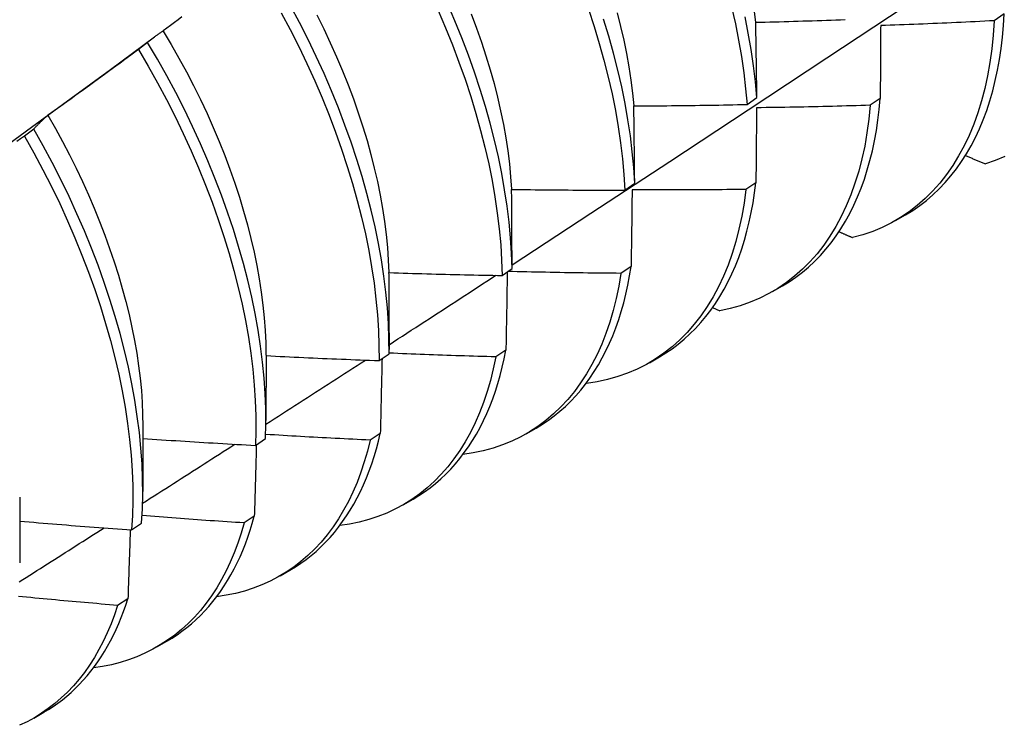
# Model space of a CAD drawing. Header units: inches. Extents: x 118.7 to 140.2, y 35 to 76.3.
# Tile 7 of 16: x 126.728 to 127.007, y 47.344 to 47.543. Entities that reach past the tile are written whole.
import ezdxf

# ---------------------------------------------------------------- set-up
doc = ezdxf.new("R2010")
doc.units = ezdxf.units.IN
doc.header["$MEASUREMENT"] = 0
doc.layers.add('Visible Edges(ANSI)', color=7, linetype='Continuous', lineweight=25)

msp = doc.modelspace()

# ---------------------------------------------------------------- linework, layer by layer
at = {"layer": 'Visible Edges(ANSI)'}
for p, q in [((127.00675, 47.54494), (127.00392, 47.54301)), ((126.75419, 47.52925), (126.76663, 47.53845)), ((126.76464, 47.53687), (126.76204, 47.53489)), ((126.93407, 47.51935), (126.93685, 47.52131)), ((126.97171, 47.52104), (126.96888, 47.51912)), ((126.73244, 47.51238), (126.72983, 47.5104)), ((126.89952, 47.49514), (126.90231, 47.4971)), ((126.93656, 47.49723), (126.93372, 47.49531)), ((126.97607, 47.48652), (126.97888, 47.48815)), ((126.86485, 47.47101), (126.86765, 47.47296)), ((126.9013, 47.47351), (126.89844, 47.4716)), ((126.94127, 47.46643), (126.94408, 47.46805)), ((126.92433, 47.46191), (126.92634, 47.461)), ((126.83289, 47.45481), (126.83288, 47.45007)), ((126.86591, 47.44989), (126.86305, 47.44798)), ((126.79811, 47.44847), (126.79808, 47.42998)), ((126.83006, 47.44695), (126.83287, 47.44889)), ((126.90647, 47.44634), (126.90928, 47.44796)), ((126.88859, 47.44052), (126.8887, 47.44047)), ((126.76331, 47.42838), (126.76328, 47.40989)), ((126.87167, 47.42625), (126.87448, 47.42787)), ((126.79515, 47.42296), (126.79798, 47.4249)), ((126.83041, 47.42636), (126.82754, 47.42446)), ((126.72851, 47.40829), (126.72849, 47.3898)), ((126.83687, 47.40616), (126.83968, 47.40778)), ((126.7948, 47.40293), (126.79191, 47.40104)), ((126.76013, 47.39906), (126.76296, 47.40099)), ((126.80207, 47.38607), (126.80488, 47.38769)), ((126.75907, 47.37961), (126.75617, 47.37773)), ((126.76727, 47.36598), (126.77009, 47.3676)), ((126.73248, 47.34589), (126.73529, 47.34751))]:
    msp.add_line(p, q, dxfattribs=at)
at = {"layer": 'Visible Edges(ANSI)', "flags": 128}
for points in [[(126.86765, 47.47402), (126.88995, 47.48859), (126.9122, 47.50319), (126.93442, 47.51782), (126.9566, 47.53248), (126.97874, 47.54717), (127.00083, 47.56189), (127.02289, 47.57664), (127.0449, 47.59142), (127.06688, 47.60622), (127.08882, 47.62105), (127.11071, 47.6359), (127.13257, 47.65077), (127.15438, 47.66567), (127.17616, 47.68059), (127.19789, 47.69553)], [(126.83287, 47.44889), (126.83285, 47.45312), (126.83269, 47.45743), (126.8324, 47.46182), (126.83197, 47.46628), (126.83141, 47.4708), (126.83071, 47.47539), (126.82988, 47.48002), (126.82892, 47.48471), (126.82782, 47.48944), (126.8266, 47.4942), (126.82525, 47.49899), (126.82376, 47.50381), (126.82216, 47.50865), (126.82043, 47.5135), (126.81857, 47.51835), (126.8166, 47.52321), (126.81451, 47.52806), (126.8123, 47.5329), (126.80998, 47.53771), (126.80754, 47.54251), (126.805, 47.54727)], [(126.86765, 47.47296), (126.8675, 47.47726), (126.86722, 47.48165), (126.8668, 47.4861), (126.86624, 47.49062), (126.86555, 47.4952), (126.86473, 47.49984), (126.86378, 47.50452), (126.86269, 47.50925), (126.86147, 47.51401), (126.86013, 47.5188), (126.85865, 47.52362), (126.85706, 47.52845), (126.85533, 47.5333), (126.85348, 47.53816), (126.85152, 47.54301), (126.84943, 47.54786)], [(126.80239, 47.54529), (126.80492, 47.54052), (126.80734, 47.53573), (126.80966, 47.5309), (126.81186, 47.52607), (126.81394, 47.52122), (126.81591, 47.51636), (126.81775, 47.51151), (126.81947, 47.50666), (126.82107, 47.50182), (126.82254, 47.49701), (126.82388, 47.49221), (126.8251, 47.48745), (126.82618, 47.48273), (126.82713, 47.47805), (126.82795, 47.47341), (126.82864, 47.46883), (126.82919, 47.46431), (126.82961, 47.45986), (126.8299, 47.45548), (126.83004, 47.45117), (126.83006, 47.44695)], [(126.81246, 47.54465), (126.81441, 47.54072), (126.81627, 47.53677), (126.81804, 47.53282), (126.81972, 47.52886), (126.8213, 47.5249), (126.82279, 47.52094), (126.82418, 47.51699), (126.82546, 47.51306), (126.82665, 47.50914), (126.82773, 47.50524), (126.82871, 47.50137), (126.82958, 47.49753), (126.83035, 47.49372), (126.83102, 47.48995), (126.83159, 47.48622), (126.83205, 47.48254), (126.8324, 47.47892), (126.83266, 47.47534), (126.83281, 47.47183)], [(126.84678, 47.54587), (126.84886, 47.54102), (126.85082, 47.53616), (126.85265, 47.53131), (126.85437, 47.52646), (126.85596, 47.52163), (126.85742, 47.51681), (126.85876, 47.51202), (126.85997, 47.50726), (126.86104, 47.50254), (126.86199, 47.49786), (126.8628, 47.49323), (126.86348, 47.48865), (126.86402, 47.48414), (126.86443, 47.47969), (126.86471, 47.47531), (126.86485, 47.47101)], [(126.8561, 47.54492), (126.85758, 47.54096), (126.85897, 47.537), (126.86026, 47.53306), (126.86146, 47.52914), (126.86255, 47.52524), (126.86354, 47.52137), (126.86442, 47.51752), (126.8652, 47.51372), (126.86587, 47.50995), (126.86643, 47.50623), (126.86689, 47.50255), (126.86724, 47.49893), (126.86748, 47.49537)], [(126.88927, 47.54627), (126.89085, 47.54143), (126.8923, 47.53662), (126.89363, 47.53183), (126.89483, 47.52707), (126.8959, 47.52235), (126.89684, 47.51767), (126.89764, 47.51305), (126.89831, 47.50847), (126.89885, 47.50396), (126.89925, 47.49952), (126.89952, 47.49514)], [(126.89733, 47.54527), (126.89832, 47.54139), (126.8992, 47.53755), (126.89998, 47.53374), (126.90066, 47.52996), (126.90123, 47.52624), (126.9017, 47.52256), (126.90206, 47.51893)], [(126.9297, 47.54688), (126.93076, 47.54216), (126.93169, 47.53749), (126.93248, 47.53287), (126.93314, 47.5283), (126.93367, 47.52379), (126.93407, 47.51935)], [(126.93685, 47.52131), (126.93645, 47.52575), (126.93591, 47.53026), (126.93524, 47.53484), (126.93443, 47.53947), (126.93349, 47.54414)], [(126.93601, 47.54628), (126.93647, 47.5426)], [(126.97888, 47.48815), (126.98091, 47.48939), (126.98288, 47.49075), (126.98478, 47.49222), (126.98661, 47.49379), (126.98838, 47.49546), (126.99007, 47.49725), (126.99168, 47.49913), (126.99323, 47.50111), (126.99469, 47.5032), (126.99608, 47.50538), (126.99739, 47.50765), (126.99861, 47.51002), (126.99976, 47.51248), (127.00082, 47.51503), (127.00181, 47.51767), (127.0027, 47.52039), (127.00351, 47.5232), (127.00424, 47.52608), (127.00488, 47.52905), (127.00543, 47.53209), (127.00589, 47.5352), (127.00626, 47.53838), (127.00655, 47.54163), (127.00675, 47.54494)], [(126.7743, 47.54408), (126.77325, 47.54329), (126.7722, 47.54249), (126.77114, 47.5417), (126.77009, 47.54091), (126.76903, 47.54012)], [(126.90231, 47.4971), (126.90204, 47.50148), (126.90162, 47.50593), (126.90108, 47.51044), (126.9004, 47.51502), (126.89958, 47.51965), (126.89863, 47.52433), (126.89756, 47.52905), (126.89635, 47.53381), (126.89501, 47.53861), (126.89354, 47.54342)], [(126.93652, 47.54258), (126.93786, 47.54261), (126.93919, 47.54264), (126.94052, 47.54267), (126.94185, 47.54271), (126.94319, 47.54275), (126.94452, 47.54278), (126.94585, 47.54282), (126.94718, 47.54286), (126.94852, 47.5429), (126.94985, 47.54294), (126.95118, 47.54298), (126.95251, 47.54302), (126.95385, 47.54307), (126.95518, 47.54311), (126.95651, 47.54316), (126.95784, 47.5432), (126.95918, 47.54325), (126.96051, 47.5433), (126.96184, 47.54335)], [(126.93685, 47.52131), (126.93684, 47.5222), (126.93683, 47.5231), (126.93682, 47.52399), (126.93681, 47.52489), (126.93679, 47.52578), (126.93678, 47.52667), (126.93677, 47.52756), (126.93676, 47.52845), (126.93674, 47.52934), (126.93673, 47.53023), (126.93672, 47.53112), (126.9367, 47.53201), (126.93669, 47.53289), (126.93667, 47.53378), (126.93666, 47.53466), (126.93665, 47.53554), (126.93663, 47.53643), (126.93662, 47.53731), (126.9366, 47.53819), (126.93659, 47.53907), (126.93657, 47.53995), (126.93656, 47.54082), (126.93654, 47.5417), (126.93652, 47.54258)], [(127.00392, 47.54301), (127.00366, 47.53897), (127.00326, 47.53503), (127.00273, 47.5312), (127.00207, 47.52747), (127.00128, 47.52385), (127.00036, 47.52036), (126.99931, 47.51698), (126.99814, 47.51373), (126.99684, 47.51061), (126.99541, 47.50762), (126.99387, 47.50478), (126.99221, 47.50207), (126.99043, 47.49951), (126.98853, 47.49709), (126.98652, 47.49483), (126.98441, 47.49272), (126.98219, 47.49077), (126.97986, 47.48898), (126.97744, 47.48735), (126.97491, 47.48588), (126.9723, 47.48458), (126.96959, 47.48344), (126.9668, 47.48248), (126.96392, 47.48169)], [(126.97184, 47.54165), (126.97183, 47.5408), (126.97183, 47.53995), (126.97182, 47.5391), (126.97182, 47.53825), (126.97182, 47.5374), (126.97181, 47.53655), (126.97181, 47.53569), (126.9718, 47.53484), (126.9718, 47.53398), (126.97179, 47.53313), (126.97179, 47.53227), (126.97178, 47.53141), (126.97178, 47.53055), (126.97177, 47.52969), (126.97177, 47.52883), (126.97176, 47.52797), (126.97175, 47.52711), (126.97175, 47.52624), (126.97174, 47.52538), (126.97174, 47.52451), (126.97173, 47.52365), (126.97173, 47.52278), (126.97172, 47.52191), (126.97171, 47.52104)], [(127.00392, 47.54301), (127.00258, 47.54294), (127.00125, 47.54287), (126.99991, 47.5428), (126.99858, 47.54274), (126.99724, 47.54267), (126.9959, 47.54261), (126.99457, 47.54255), (126.99323, 47.54249), (126.99189, 47.54243), (126.99056, 47.54237), (126.98922, 47.54231), (126.98788, 47.54225), (126.98655, 47.5422), (126.98521, 47.54214), (126.98387, 47.54209), (126.98254, 47.54203), (126.9812, 47.54198), (126.97986, 47.54193), (126.97852, 47.54188), (126.97719, 47.54183), (126.97585, 47.54179), (126.97451, 47.54174), (126.97318, 47.54169), (126.97184, 47.54165)], [(126.76903, 47.54012), (126.76884, 47.54), (126.76865, 47.53987), (126.76846, 47.53975), (126.76828, 47.53962), (126.76809, 47.53949), (126.7679, 47.53937), (126.76772, 47.53924), (126.76753, 47.5391), (126.76734, 47.53897), (126.76716, 47.53884), (126.76698, 47.53871), (126.76679, 47.53857), (126.76661, 47.53844), (126.76643, 47.5383), (126.76625, 47.53816), (126.76607, 47.53802), (126.76589, 47.53788), (126.76571, 47.53774), (126.76553, 47.5376), (126.76535, 47.53746), (126.76517, 47.53731), (126.765, 47.53717), (126.76482, 47.53702), (126.76464, 47.53687)], [(126.769, 47.5401), (126.77129, 47.53628), (126.77349, 47.53244), (126.77561, 47.52856), (126.77764, 47.52466), (126.77959, 47.52074), (126.78144, 47.51681), (126.7832, 47.51287), (126.78487, 47.50891), (126.78644, 47.50496), (126.78792, 47.50101), (126.7893, 47.49707), (126.79058, 47.49313), (126.79177, 47.48922), (126.79285, 47.48532), (126.79384, 47.48145), (126.79472, 47.47761), (126.79551, 47.4738), (126.79619, 47.47003), (126.79677, 47.4663), (126.79724, 47.46263), (126.79761, 47.459), (126.79788, 47.45543), (126.79804, 47.45192), (126.79809, 47.44847)], [(126.79798, 47.4249), (126.79808, 47.42905), (126.79805, 47.43328), (126.79788, 47.4376), (126.79758, 47.44199), (126.79714, 47.44645), (126.79657, 47.45098), (126.79586, 47.45557), (126.79503, 47.46021), (126.79406, 47.4649), (126.79296, 47.46963), (126.79172, 47.47439), (126.79036, 47.47919), (126.78887, 47.48401), (126.78726, 47.48885), (126.78552, 47.4937), (126.78366, 47.49855), (126.78168, 47.50341), (126.77958, 47.50825), (126.77736, 47.51309), (126.77504, 47.51791), (126.7726, 47.5227), (126.77005, 47.52746), (126.7674, 47.53219), (126.76464, 47.53687)], [(126.76204, 47.53489), (126.76099, 47.53411), (126.75993, 47.53332), (126.75887, 47.53254), (126.75781, 47.53175), (126.75675, 47.53097), (126.75569, 47.53019), (126.75463, 47.52941), (126.75356, 47.52863), (126.7525, 47.52785), (126.75144, 47.52707), (126.75037, 47.52629), (126.74931, 47.52552), (126.74824, 47.52474), (126.74717, 47.52397), (126.74611, 47.52319), (126.74504, 47.52242), (126.74397, 47.52165), (126.7429, 47.52088), (126.74183, 47.52011), (126.74076, 47.51934), (126.73969, 47.51858), (126.73862, 47.51781), (126.73755, 47.51704), (126.73647, 47.51628)], [(126.76204, 47.53489), (126.76479, 47.53021), (126.76744, 47.52548), (126.76997, 47.52071), (126.77241, 47.51592), (126.77473, 47.5111), (126.77693, 47.50626), (126.77902, 47.50141), (126.78099, 47.49656), (126.78285, 47.4917), (126.78458, 47.48685), (126.78618, 47.48202), (126.78766, 47.4772), (126.78901, 47.47241), (126.79023, 47.46764), (126.79132, 47.46292), (126.79228, 47.45823), (126.79311, 47.45359), (126.79381, 47.44901), (126.79437, 47.44449), (126.79479, 47.44003), (126.79508, 47.43564), (126.79524, 47.43133), (126.79526, 47.42711), (126.79515, 47.42296)], [(126.72068, 47.50478), (126.73185, 47.51294), (126.74302, 47.5211), (126.75418, 47.52925)], [(126.90207, 47.51893), (126.90341, 47.51893), (126.90474, 47.51894), (126.90607, 47.51895), (126.90741, 47.51896), (126.90874, 47.51897), (126.91007, 47.51898), (126.91141, 47.51899), (126.91274, 47.51901), (126.91407, 47.51902), (126.9154, 47.51904), (126.91674, 47.51905), (126.91807, 47.51907), (126.9194, 47.51909), (126.92074, 47.5191), (126.92207, 47.51912), (126.9234, 47.51915), (126.92474, 47.51917), (126.92607, 47.51919), (126.9274, 47.51921), (126.92874, 47.51924), (126.93007, 47.51926), (126.9314, 47.51929), (126.93273, 47.51932), (126.93407, 47.51935)], [(126.96888, 47.51912), (126.96849, 47.51517), (126.96797, 47.51133), (126.96732, 47.5076), (126.96653, 47.50397), (126.96562, 47.50047), (126.96458, 47.49709), (126.96341, 47.49383), (126.96212, 47.4907), (126.9607, 47.48771), (126.95917, 47.48485), (126.95751, 47.48213), (126.95574, 47.47956), (126.95385, 47.47714), (126.95185, 47.47487), (126.94974, 47.47275), (126.94752, 47.47079), (126.9452, 47.46899), (126.94278, 47.46735), (126.94027, 47.46587), (126.93766, 47.46456), (126.93495, 47.46342), (126.93217, 47.46244), (126.92929, 47.46164), (126.92634, 47.461)], [(126.96888, 47.51912), (126.96754, 47.51908), (126.9662, 47.51903), (126.96487, 47.51899), (126.96353, 47.51896), (126.96219, 47.51892), (126.96085, 47.51888), (126.95951, 47.51885), (126.95818, 47.51881), (126.95684, 47.51878), (126.9555, 47.51874), (126.95416, 47.51871), (126.95282, 47.51868), (126.95148, 47.51865), (126.95015, 47.51862), (126.94881, 47.5186), (126.94747, 47.51857), (126.94613, 47.51855), (126.94479, 47.51852), (126.94345, 47.5185), (126.94211, 47.51848), (126.94078, 47.51846), (126.93944, 47.51844), (126.9381, 47.51842), (126.93676, 47.5184)], [(126.94408, 47.46805), (126.94602, 47.46924), (126.9479, 47.47052), (126.94971, 47.47191), (126.95147, 47.47339), (126.95316, 47.47496), (126.95479, 47.47663), (126.95635, 47.4784), (126.95784, 47.48025), (126.95927, 47.4822), (126.96062, 47.48423), (126.96191, 47.48635), (126.96312, 47.48856), (126.96426, 47.49085), (126.96532, 47.49322), (126.96631, 47.49568), (126.96722, 47.49821), (126.96806, 47.50082), (126.96882, 47.5035), (126.9695, 47.50625), (126.9701, 47.50908), (126.97063, 47.51197), (126.97107, 47.51494), (126.97143, 47.51796), (126.97171, 47.52104)], [(126.90231, 47.4971), (126.90231, 47.49802), (126.9023, 47.49894), (126.90229, 47.49985), (126.90228, 47.50077), (126.90227, 47.50169), (126.90227, 47.5026), (126.90226, 47.50352), (126.90225, 47.50443), (126.90224, 47.50534), (126.90223, 47.50625), (126.90222, 47.50717), (126.90221, 47.50808), (126.9022, 47.50899), (126.90219, 47.50989), (126.90218, 47.5108), (126.90217, 47.51171), (126.90216, 47.51261), (126.90214, 47.51352), (126.90213, 47.51442), (126.90212, 47.51533), (126.90211, 47.51623), (126.9021, 47.51713), (126.90208, 47.51803), (126.90207, 47.51893)], [(126.93676, 47.5184), (126.93675, 47.51753), (126.93674, 47.51665), (126.93674, 47.51578), (126.93673, 47.51491), (126.93672, 47.51403), (126.93672, 47.51316), (126.93671, 47.51228), (126.9367, 47.5114), (126.93669, 47.51052), (126.93668, 47.50964), (126.93668, 47.50876), (126.93667, 47.50788), (126.93666, 47.507), (126.93665, 47.50611), (126.93664, 47.50523), (126.93664, 47.50435), (126.93663, 47.50346), (126.93662, 47.50257), (126.93661, 47.50168), (126.9366, 47.5008), (126.93659, 47.49991), (126.93658, 47.49902), (126.93657, 47.49813), (126.93656, 47.49723)], [(126.73647, 47.51628), (126.7363, 47.51613), (126.73612, 47.51598), (126.73595, 47.51583), (126.73578, 47.51567), (126.7356, 47.51552), (126.73543, 47.51536), (126.73526, 47.5152), (126.73509, 47.51505), (126.73492, 47.51489), (126.73475, 47.51473), (126.73458, 47.51457), (126.73441, 47.5144), (126.73424, 47.51424), (126.73408, 47.51408), (126.73391, 47.51391), (126.73374, 47.51374), (126.73358, 47.51358), (126.73341, 47.51341), (126.73325, 47.51324), (126.73309, 47.51307), (126.73292, 47.5129), (126.73276, 47.51273), (126.7326, 47.51255), (126.73244, 47.51238)], [(126.73646, 47.51628), (126.73857, 47.51259), (126.7406, 47.50888), (126.74255, 47.50514), (126.74442, 47.50138), (126.74621, 47.4976), (126.74792, 47.49382), (126.74954, 47.49003), (126.75108, 47.48623), (126.75254, 47.48244), (126.75391, 47.47865), (126.75519, 47.47487), (126.75638, 47.4711), (126.75748, 47.46735), (126.75849, 47.46362), (126.7594, 47.45992), (126.76022, 47.45625), (126.76095, 47.45261), (126.76158, 47.44901), (126.76211, 47.44545), (126.76254, 47.44193), (126.76287, 47.43847), (126.7631, 47.43506), (126.76324, 47.43171), (126.76327, 47.42841)], [(126.76296, 47.40099), (126.76319, 47.40505), (126.76328, 47.40921), (126.76324, 47.41345), (126.76307, 47.41777), (126.76276, 47.42216), (126.76231, 47.42663), (126.76173, 47.43116), (126.76102, 47.43575), (126.76017, 47.44039), (126.7592, 47.44509), (126.75809, 47.44982), (126.75685, 47.45459), (126.75548, 47.45938), (126.75398, 47.4642), (126.75236, 47.46904), (126.75062, 47.47389), (126.74875, 47.47875), (126.74676, 47.4836), (126.74465, 47.48845), (126.74243, 47.49329), (126.7401, 47.4981), (126.73765, 47.50289), (126.7351, 47.50765), (126.73244, 47.51238)], [(126.72983, 47.5104), (126.72876, 47.50964), (126.72768, 47.50888)], [(126.72983, 47.5104), (126.73248, 47.50567), (126.73503, 47.50091), (126.73747, 47.49611), (126.73979, 47.4913), (126.74201, 47.48646), (126.7441, 47.48161), (126.74608, 47.47676), (126.74794, 47.4719), (126.74968, 47.46705), (126.75129, 47.46221), (126.75278, 47.45739), (126.75413, 47.4526), (126.75536, 47.44783), (126.75646, 47.4431), (126.75743, 47.43842), (126.75827, 47.43378), (126.75897, 47.42919), (126.75954, 47.42466), (126.75997, 47.4202), (126.76027, 47.41581), (126.76044, 47.4115), (126.76047, 47.40726), (126.76036, 47.40312), (126.76013, 47.39906)], [(126.9958, 47.50492), (126.99603, 47.50482), (126.99627, 47.50472), (126.9965, 47.50462), (126.99673, 47.50452), (126.99697, 47.50442), (126.9972, 47.50432), (126.99744, 47.50422), (126.99767, 47.50412), (126.99791, 47.50402), (126.99814, 47.50392), (126.99838, 47.50382), (126.99861, 47.50372), (126.99884, 47.50362), (126.99908, 47.50352), (126.99931, 47.50342), (126.99955, 47.50332), (126.99978, 47.50322), (127.00002, 47.50312), (127.00025, 47.50302), (127.00049, 47.50292), (127.00072, 47.50282), (127.00096, 47.50272), (127.00119, 47.50262), (127.00143, 47.50252)], [(127.00694, 47.5046), (127.00423, 47.50347), (127.00143, 47.50252)], [(126.90928, 47.44796), (126.91112, 47.44909), (126.91291, 47.4503), (126.91464, 47.4516), (126.91632, 47.45299), (126.91794, 47.45447), (126.91951, 47.45603), (126.92101, 47.45767), (126.92245, 47.4594), (126.92383, 47.46121), (126.92515, 47.4631), (126.92641, 47.46507), (126.9276, 47.46712), (126.92872, 47.46925), (126.92978, 47.47145), (126.93077, 47.47372), (126.9317, 47.47607), (126.93255, 47.47849), (126.93334, 47.48097), (126.93405, 47.48353), (126.9347, 47.48614), (126.93527, 47.48883), (126.93577, 47.49157), (126.93621, 47.49437), (126.93656, 47.49723)], [(126.86752, 47.49534), (126.86885, 47.49532), (126.87018, 47.4953), (126.87152, 47.49528), (126.87285, 47.49527), (126.87418, 47.49525), (126.87552, 47.49524), (126.87685, 47.49522), (126.87818, 47.49521), (126.87952, 47.4952), (126.88085, 47.49519), (126.88218, 47.49518), (126.88352, 47.49517), (126.88485, 47.49516), (126.88618, 47.49516), (126.88752, 47.49515), (126.88885, 47.49515), (126.89018, 47.49514), (126.89152, 47.49514), (126.89285, 47.49514), (126.89418, 47.49514), (126.89552, 47.49514), (126.89685, 47.49514), (126.89818, 47.49514), (126.89952, 47.49514)], [(126.86765, 47.47296), (126.86765, 47.4739), (126.86765, 47.47484), (126.86764, 47.47578), (126.86764, 47.47672), (126.86764, 47.47766), (126.86763, 47.4786), (126.86763, 47.47953), (126.86762, 47.48047), (126.86762, 47.48141), (126.86761, 47.48234), (126.86761, 47.48327), (126.8676, 47.48421), (126.8676, 47.48514), (126.86759, 47.48607), (126.86759, 47.487), (126.86758, 47.48793), (126.86757, 47.48886), (126.86757, 47.48979), (126.86756, 47.49071), (126.86755, 47.49164), (126.86754, 47.49257), (126.86754, 47.49349), (126.86753, 47.49441), (126.86752, 47.49534)], [(126.93372, 47.49531), (126.93321, 47.49146), (126.93256, 47.48772), (126.93179, 47.4841), (126.93088, 47.48058), (126.92985, 47.47719), (126.92869, 47.47393), (126.9274, 47.47079), (126.92599, 47.46779), (126.92446, 47.46492), (126.92281, 47.4622), (126.92105, 47.45962), (126.91916, 47.45719), (126.91717, 47.45491), (126.91507, 47.45278), (126.91286, 47.45081), (126.91055, 47.449), (126.90813, 47.44735), (126.90562, 47.44586), (126.90301, 47.44454), (126.90032, 47.44339), (126.89754, 47.4424), (126.89467, 47.44159), (126.89172, 47.44095), (126.8887, 47.44047)], [(126.90158, 47.49523), (126.90157, 47.49433), (126.90156, 47.49344), (126.90155, 47.49254), (126.90154, 47.49164), (126.90153, 47.49074), (126.90152, 47.48984), (126.9015, 47.48894), (126.90149, 47.48804), (126.90148, 47.48714), (126.90147, 47.48624), (126.90146, 47.48534), (126.90145, 47.48443), (126.90143, 47.48353), (126.90142, 47.48262), (126.90141, 47.48171), (126.9014, 47.48081), (126.90139, 47.4799), (126.90137, 47.47899), (126.90136, 47.47808), (126.90135, 47.47717), (126.90134, 47.47625), (126.90132, 47.47534), (126.90131, 47.47443), (126.9013, 47.47351)], [(126.93372, 47.49531), (126.93238, 47.4953), (126.93104, 47.49528), (126.9297, 47.49527), (126.92836, 47.49526), (126.92702, 47.49525), (126.92569, 47.49524), (126.92435, 47.49523), (126.92301, 47.49522), (126.92167, 47.49521), (126.92033, 47.4952), (126.91899, 47.4952), (126.91765, 47.49519), (126.91631, 47.49519), (126.91497, 47.49519), (126.91363, 47.49519), (126.91229, 47.49519), (126.91095, 47.49519), (126.90961, 47.49519), (126.90828, 47.49519), (126.90694, 47.4952), (126.9056, 47.4952), (126.90426, 47.49521), (126.90292, 47.49522), (126.90158, 47.49523)], [(126.96007, 47.48337), (126.96023, 47.4833), (126.96039, 47.48323), (126.96055, 47.48316), (126.96071, 47.48309), (126.96087, 47.48302), (126.96103, 47.48295), (126.96119, 47.48288), (126.96135, 47.48281), (126.96151, 47.48274), (126.96167, 47.48267), (126.96183, 47.4826), (126.96199, 47.48253), (126.96215, 47.48246), (126.96231, 47.48239), (126.96248, 47.48232), (126.96264, 47.48225), (126.9628, 47.48218), (126.96296, 47.48211), (126.96312, 47.48204), (126.96328, 47.48197), (126.96344, 47.4819), (126.9636, 47.48183), (126.96376, 47.48176), (126.96392, 47.48169)], [(126.83286, 47.4718), (126.8342, 47.47176), (126.83553, 47.47171), (126.83686, 47.47167), (126.83819, 47.47163), (126.83952, 47.47159), (126.84086, 47.47155), (126.84219, 47.47151), (126.84352, 47.47148), (126.84486, 47.47144), (126.84619, 47.47141), (126.84752, 47.47137), (126.84885, 47.47134), (126.85019, 47.47131), (126.85152, 47.47127), (126.85285, 47.47124), (126.85418, 47.47121), (126.85552, 47.47119), (126.85685, 47.47116), (126.85818, 47.47113), (126.85952, 47.4711), (126.86085, 47.47108), (126.86218, 47.47106), (126.86352, 47.47103), (126.86485, 47.47101)], [(126.83289, 47.45481), (126.83289, 47.45552), (126.83289, 47.45623), (126.83289, 47.45695), (126.83289, 47.45766), (126.83289, 47.45837), (126.83289, 47.45908), (126.83289, 47.45979), (126.83289, 47.4605), (126.83289, 47.46121), (126.83289, 47.46192), (126.83289, 47.46263), (126.83289, 47.46334), (126.83289, 47.46405), (126.83288, 47.46475), (126.83288, 47.46546), (126.83288, 47.46617), (126.83288, 47.46687), (126.83288, 47.46758), (126.83288, 47.46828), (126.83287, 47.46899), (126.83287, 47.46969), (126.83287, 47.47039), (126.83287, 47.4711), (126.83286, 47.4718)], [(126.8663, 47.47202), (126.86628, 47.4711), (126.86627, 47.47019), (126.86625, 47.46928), (126.86624, 47.46836), (126.86622, 47.46745), (126.86621, 47.46653), (126.86619, 47.46561), (126.86618, 47.46469), (126.86616, 47.46377), (126.86615, 47.46285), (126.86613, 47.46193), (126.86612, 47.46101), (126.8661, 47.46009), (126.86608, 47.45917), (126.86607, 47.45824), (126.86605, 47.45732), (126.86603, 47.45639), (126.86602, 47.45546), (126.866, 47.45454), (126.86598, 47.45361), (126.86597, 47.45268), (126.86595, 47.45175), (126.86593, 47.45082), (126.86591, 47.44989)], [(126.89844, 47.4716), (126.89711, 47.47161), (126.89578, 47.47162), (126.89444, 47.47163), (126.89311, 47.47165), (126.89178, 47.47166), (126.89045, 47.47168), (126.88911, 47.47169), (126.88778, 47.47171), (126.88645, 47.47173), (126.88512, 47.47175), (126.88378, 47.47177), (126.88245, 47.47179), (126.88112, 47.47181), (126.87979, 47.47184), (126.87845, 47.47186), (126.87712, 47.47189), (126.87579, 47.47192), (126.87446, 47.47194), (126.87312, 47.47197), (126.87179, 47.472), (126.87046, 47.47203), (126.86913, 47.47206), (126.86779, 47.4721), (126.86646, 47.47213)], [(126.87448, 47.42787), (126.87623, 47.42893), (126.87793, 47.43008), (126.87957, 47.4313), (126.88117, 47.4326), (126.88272, 47.43398), (126.88422, 47.43543), (126.88566, 47.43696), (126.88705, 47.43857), (126.88838, 47.44025), (126.88966, 47.442), (126.89088, 47.44382), (126.89205, 47.44572), (126.89316, 47.44768), (126.8942, 47.44972), (126.89519, 47.45182), (126.89612, 47.45398), (126.89698, 47.45622), (126.89779, 47.45851), (126.89853, 47.46086), (126.89921, 47.46328), (126.89983, 47.46575), (126.90038, 47.46828), (126.90087, 47.47087), (126.9013, 47.47351)], [(126.83288, 47.45143), (126.83414, 47.45225), (126.8354, 47.45306), (126.83666, 47.45388), (126.83792, 47.45469), (126.83918, 47.45551), (126.84043, 47.45633), (126.84169, 47.45714), (126.84295, 47.45796), (126.84421, 47.45878), (126.84547, 47.45959), (126.84673, 47.46041), (126.84799, 47.46123), (126.84924, 47.46205), (126.8505, 47.46286), (126.85176, 47.46368), (126.85302, 47.4645), (126.85428, 47.46532), (126.85553, 47.46613), (126.85679, 47.46695), (126.85805, 47.46777), (126.8593, 47.46859), (126.86056, 47.46941), (126.86182, 47.47023), (126.86308, 47.47104)], [(126.89844, 47.4716), (126.89783, 47.46799), (126.8971, 47.46448), (126.89625, 47.46108), (126.89527, 47.4578), (126.89418, 47.45462), (126.89298, 47.45157), (126.89166, 47.44864), (126.89022, 47.44584), (126.88868, 47.44316), (126.88702, 47.44062), (126.88526, 47.43821), (126.88339, 47.43595), (126.88142, 47.43382), (126.87935, 47.43184), (126.87718, 47.43), (126.87492, 47.42832), (126.87256, 47.42678), (126.87012, 47.42539), (126.86759, 47.42416), (126.86497, 47.42309), (126.86228, 47.42217), (126.8595, 47.42141), (126.85666, 47.42081), (126.85374, 47.42036)], [(126.83968, 47.40778), (126.84133, 47.40878), (126.84294, 47.40985), (126.8445, 47.411), (126.84602, 47.41221), (126.84749, 47.41349), (126.84892, 47.41484), (126.8503, 47.41626), (126.85164, 47.41775), (126.85292, 47.4193), (126.85416, 47.42092), (126.85534, 47.4226), (126.85647, 47.42435), (126.85756, 47.42616), (126.85859, 47.42803), (126.85957, 47.42996), (126.86049, 47.43195), (126.86136, 47.434), (126.86218, 47.43611), (126.86294, 47.43827), (126.86365, 47.44049), (126.8643, 47.44276), (126.86489, 47.44508), (126.86543, 47.44746), (126.86591, 47.44989)], [(126.79807, 47.42896), (126.79924, 47.42971), (126.80042, 47.43047), (126.80159, 47.43122), (126.80276, 47.43198), (126.80393, 47.43273), (126.8051, 47.43349), (126.80628, 47.43424), (126.80745, 47.435), (126.80862, 47.43575), (126.80979, 47.43651), (126.81096, 47.43726), (126.81213, 47.43802), (126.81331, 47.43877), (126.81448, 47.43953), (126.81565, 47.44029), (126.81682, 47.44104), (126.81799, 47.4418), (126.81916, 47.44256), (126.82033, 47.44331), (126.8215, 47.44407), (126.82267, 47.44482), (126.82384, 47.44558), (126.82501, 47.44634), (126.82618, 47.4471)], [(126.79811, 47.44833), (126.79944, 47.44826), (126.80077, 47.44819), (126.8021, 47.44813), (126.80343, 47.44806), (126.80476, 47.448), (126.80609, 47.44793), (126.80742, 47.44787), (126.80875, 47.44781), (126.81008, 47.44775), (126.81142, 47.44769), (126.81275, 47.44763), (126.81408, 47.44757), (126.81541, 47.44752), (126.81674, 47.44746), (126.81807, 47.4474), (126.8194, 47.44735), (126.82074, 47.4473), (126.82207, 47.44724), (126.8234, 47.44719), (126.82473, 47.44714), (126.82606, 47.44709), (126.8274, 47.44704), (126.82873, 47.447), (126.83006, 47.44695)], [(126.86305, 47.44798), (126.86235, 47.44461), (126.86154, 47.44134), (126.86062, 47.43817), (126.8596, 47.43511), (126.85846, 47.43216), (126.85722, 47.42932), (126.85588, 47.4266), (126.85443, 47.42399), (126.85288, 47.4215), (126.85123, 47.41914), (126.84948, 47.41691), (126.84764, 47.4148), (126.84571, 47.41283), (126.84368, 47.41098), (126.84156, 47.40928), (126.83936, 47.40771), (126.83708, 47.40628), (126.83471, 47.40499), (126.83226, 47.40384), (126.82974, 47.40284), (126.82714, 47.40198), (126.82448, 47.40126), (126.82174, 47.40069), (126.81894, 47.40027)], [(126.83089, 47.44752), (126.83087, 47.44665), (126.83085, 47.44577), (126.83083, 47.4449), (126.83082, 47.44402), (126.8308, 47.44315), (126.83078, 47.44227), (126.83076, 47.44139), (126.83074, 47.44051), (126.83072, 47.43963), (126.8307, 47.43875), (126.83068, 47.43787), (126.83066, 47.43699), (126.83064, 47.43611), (126.83062, 47.43523), (126.8306, 47.43434), (126.83058, 47.43346), (126.83056, 47.43257), (126.83054, 47.43169), (126.83052, 47.4308), (126.8305, 47.42991), (126.83048, 47.42902), (126.83045, 47.42814), (126.83043, 47.42725), (126.83041, 47.42636)], [(126.86305, 47.44798), (126.86179, 47.44801), (126.86053, 47.44805), (126.85928, 47.44809), (126.85802, 47.44812), (126.85676, 47.44816), (126.8555, 47.4482), (126.85425, 47.44824), (126.85299, 47.44828), (126.85173, 47.44832), (126.85047, 47.44836), (126.84922, 47.4484), (126.84796, 47.44845), (126.8467, 47.44849), (126.84545, 47.44854), (126.84419, 47.44858), (126.84293, 47.44863), (126.84167, 47.44868), (126.84042, 47.44873), (126.83916, 47.44878), (126.8379, 47.44883), (126.83665, 47.44888), (126.83539, 47.44893), (126.83413, 47.44899), (126.83288, 47.44904)], [(126.7633, 47.42492), (126.76463, 47.42483), (126.76596, 47.42474), (126.76728, 47.42465), (126.76861, 47.42456), (126.76993, 47.42447), (126.77126, 47.42438), (126.77259, 47.4243), (126.77391, 47.42421), (126.77524, 47.42413), (126.77657, 47.42404), (126.77789, 47.42396), (126.77922, 47.42388), (126.78055, 47.4238), (126.78188, 47.42372), (126.7832, 47.42364), (126.78453, 47.42356), (126.78586, 47.42348), (126.78718, 47.42341), (126.78851, 47.42333), (126.78984, 47.42325), (126.79117, 47.42318), (126.7925, 47.42311), (126.79382, 47.42304), (126.79515, 47.42296)], [(126.82754, 47.42446), (126.82631, 47.42452), (126.82508, 47.42457), (126.82385, 47.42463), (126.82262, 47.42469), (126.82139, 47.42475), (126.82016, 47.42481), (126.81893, 47.42487), (126.81769, 47.42494), (126.81646, 47.425), (126.81523, 47.42506), (126.814, 47.42513), (126.81277, 47.42519), (126.81154, 47.42526), (126.81031, 47.42533), (126.80908, 47.42539), (126.80785, 47.42546), (126.80662, 47.42553), (126.8054, 47.4256), (126.80417, 47.42568), (126.80294, 47.42575), (126.80171, 47.42582), (126.80048, 47.4259), (126.79925, 47.42597), (126.79802, 47.42605)], [(126.80488, 47.38769), (126.80644, 47.38863), (126.80795, 47.38963), (126.80943, 47.3907), (126.81087, 47.39182), (126.81226, 47.39301), (126.81362, 47.39426), (126.81494, 47.39557), (126.81621, 47.39694), (126.81744, 47.39837), (126.81863, 47.39986), (126.81977, 47.40141), (126.82087, 47.40301), (126.82193, 47.40467), (126.82294, 47.40638), (126.8239, 47.40815), (126.82482, 47.40997), (126.82569, 47.41184), (126.82651, 47.41377), (126.82728, 47.41575), (126.828, 47.41777), (126.82868, 47.41985), (126.82931, 47.42197), (126.82988, 47.42414), (126.83041, 47.42636)], [(126.76323, 47.40661), (126.76432, 47.4073), (126.7654, 47.408), (126.76649, 47.40869), (126.76757, 47.40939), (126.76866, 47.41008), (126.76975, 47.41077), (126.77083, 47.41147), (126.77192, 47.41216), (126.773, 47.41286), (126.77409, 47.41356), (126.77517, 47.41425), (126.77626, 47.41495), (126.77734, 47.41564), (126.77843, 47.41634), (126.77951, 47.41703), (126.7806, 47.41773), (126.78168, 47.41842), (126.78276, 47.41912), (126.78385, 47.41982), (126.78493, 47.42051), (126.78602, 47.42121), (126.7871, 47.4219), (126.78819, 47.4226), (126.78927, 47.4233)], [(126.82754, 47.42446), (126.82676, 47.42133), (126.82589, 47.41829), (126.82492, 47.41535), (126.82384, 47.41251), (126.82267, 47.40977), (126.82141, 47.40714), (126.82004, 47.40461), (126.81859, 47.4022), (126.81704, 47.3999), (126.81541, 47.39771), (126.81368, 47.39564), (126.81187, 47.39369), (126.80997, 47.39186), (126.80799, 47.39015), (126.80593, 47.38857), (126.8038, 47.38712), (126.80158, 47.38579), (126.79929, 47.38459), (126.79693, 47.38352), (126.7945, 47.38259), (126.79201, 47.38179), (126.78945, 47.38112), (126.78683, 47.38058), (126.78415, 47.38018)], [(126.79537, 47.42311), (126.79534, 47.42228), (126.79532, 47.42144), (126.7953, 47.42061), (126.79528, 47.41977), (126.79525, 47.41894), (126.79523, 47.4181), (126.79521, 47.41726), (126.79519, 47.41642), (126.79516, 47.41558), (126.79514, 47.41474), (126.79512, 47.4139), (126.79509, 47.41306), (126.79507, 47.41222), (126.79504, 47.41138), (126.79502, 47.41054), (126.795, 47.4097), (126.79497, 47.40885), (126.79495, 47.40801), (126.79492, 47.40716), (126.7949, 47.40632), (126.79487, 47.40547), (126.79485, 47.40463), (126.79482, 47.40378), (126.7948, 47.40293)], [(126.79191, 47.40104), (126.79071, 47.40112), (126.78951, 47.4012), (126.78831, 47.40128), (126.78711, 47.40136), (126.78591, 47.40144), (126.78471, 47.40152), (126.7835, 47.4016), (126.7823, 47.40168), (126.7811, 47.40177), (126.7799, 47.40185), (126.7787, 47.40194), (126.7775, 47.40202), (126.7763, 47.40211), (126.7751, 47.4022), (126.7739, 47.40229), (126.7727, 47.40238), (126.7715, 47.40247), (126.7703, 47.40256), (126.7691, 47.40265), (126.7679, 47.40274), (126.7667, 47.40283), (126.7655, 47.40293), (126.7643, 47.40302), (126.7631, 47.40312)], [(126.77009, 47.3676), (126.77154, 47.36848), (126.77296, 47.36941), (126.77435, 47.3704), (126.77571, 47.37144), (126.77703, 47.37254), (126.77831, 47.37369), (126.77956, 47.3749), (126.78078, 47.37615), (126.78195, 47.37746), (126.78309, 47.37882), (126.78419, 47.38024), (126.78525, 47.3817), (126.78627, 47.38321), (126.78725, 47.38477), (126.78819, 47.38638), (126.78909, 47.38804), (126.78995, 47.38975), (126.79077, 47.3915), (126.79155, 47.39329), (126.79228, 47.39513), (126.79298, 47.39702), (126.79363, 47.39895), (126.79423, 47.40092), (126.7948, 47.40293)], [(126.72836, 47.38438), (126.72936, 47.38502), (126.73035, 47.38565), (126.73135, 47.38629), (126.73235, 47.38692), (126.73335, 47.38756), (126.73435, 47.38819), (126.73535, 47.38883), (126.73635, 47.38947), (126.73735, 47.3901), (126.73835, 47.39074), (126.73935, 47.39137), (126.74035, 47.39201), (126.74135, 47.39264), (126.74235, 47.39328), (126.74335, 47.39392), (126.74434, 47.39455), (126.74534, 47.39519), (126.74634, 47.39583), (126.74734, 47.39646), (126.74834, 47.3971), (126.74934, 47.39774), (126.75033, 47.39837), (126.75133, 47.39901), (126.75233, 47.39965)], [(126.7285, 47.40157), (126.72982, 47.40145), (126.73113, 47.40134), (126.73245, 47.40123), (126.73377, 47.40111), (126.73508, 47.401), (126.7364, 47.40089), (126.73772, 47.40078), (126.73903, 47.40068), (126.74035, 47.40057), (126.74167, 47.40046), (126.74299, 47.40036), (126.7443, 47.40025), (126.74562, 47.40015), (126.74694, 47.40005), (126.74826, 47.39994), (126.74958, 47.39984), (126.75089, 47.39974), (126.75221, 47.39964), (126.75353, 47.39954), (126.75485, 47.39945), (126.75617, 47.39935), (126.75749, 47.39925), (126.75881, 47.39916), (126.76013, 47.39906)], [(126.79191, 47.40104), (126.79107, 47.39814), (126.79014, 47.39533), (126.78912, 47.39261), (126.78801, 47.38999), (126.78681, 47.38746), (126.78553, 47.38502), (126.78416, 47.38269), (126.7827, 47.38046), (126.78117, 47.37834), (126.77955, 47.37632), (126.77785, 47.37441), (126.77607, 47.37261), (126.77422, 47.37092), (126.77229, 47.36934), (126.77029, 47.36788), (126.76822, 47.36654), (126.76608, 47.36531), (126.76387, 47.3642), (126.7616, 47.36321), (126.75927, 47.36235), (126.75687, 47.3616), (126.75442, 47.36097), (126.75191, 47.36047), (126.74935, 47.36009)], [(126.75974, 47.39909), (126.75971, 47.39829), (126.75968, 47.39748), (126.75966, 47.39667), (126.75963, 47.39587), (126.7596, 47.39506), (126.75958, 47.39425), (126.75955, 47.39344), (126.75952, 47.39263), (126.75949, 47.39182), (126.75947, 47.39101), (126.75944, 47.3902), (126.75941, 47.38939), (126.75938, 47.38858), (126.75936, 47.38776), (126.75933, 47.38695), (126.7593, 47.38614), (126.75927, 47.38532), (126.75924, 47.38451), (126.75921, 47.38369), (126.75918, 47.38288), (126.75916, 47.38206), (126.75913, 47.38125), (126.7591, 47.38043), (126.75907, 47.37961)], [(126.75617, 47.37773), (126.755, 47.37783), (126.75383, 47.37793), (126.75266, 47.37802), (126.75149, 47.37812), (126.75032, 47.37822), (126.74915, 47.37832), (126.74798, 47.37842), (126.74681, 47.37853), (126.74565, 47.37863), (126.74448, 47.37873), (126.74331, 47.37884), (126.74214, 47.37894), (126.74097, 47.37905), (126.7398, 47.37915), (126.73863, 47.37926), (126.73746, 47.37937), (126.73629, 47.37948), (126.73512, 47.37959), (126.73395, 47.3797), (126.73279, 47.37981), (126.73162, 47.37992), (126.73045, 47.38003), (126.72928, 47.38014), (126.72811, 47.38026)], [(126.75617, 47.37773), (126.75528, 47.37506), (126.7543, 47.37247), (126.75324, 47.36996), (126.75211, 47.36755), (126.75089, 47.36522), (126.74959, 47.36298), (126.74822, 47.36084), (126.74677, 47.35879), (126.74525, 47.35683), (126.74366, 47.35498), (126.74199, 47.35322), (126.74025, 47.35156), (126.73845, 47.35001), (126.73658, 47.34856), (126.73464, 47.34722), (126.73264, 47.34598), (126.73057, 47.34485), (126.72845, 47.34383)], [(126.73529, 47.34751), (126.73665, 47.34833), (126.73798, 47.34919), (126.73928, 47.3501), (126.74055, 47.35107), (126.74179, 47.35207), (126.743, 47.35313), (126.74418, 47.35423), (126.74533, 47.35538), (126.74644, 47.35657), (126.74753, 47.35781), (126.74858, 47.3591), (126.7496, 47.36042), (126.75058, 47.36179), (126.75153, 47.36321), (126.75244, 47.36467), (126.75332, 47.36617), (126.75417, 47.36771), (126.75498, 47.36929), (126.75575, 47.37091), (126.75649, 47.37258), (126.75719, 47.37428), (126.75785, 47.37602), (126.75848, 47.3778), (126.75907, 47.37961)]]:
    msp.add_lwpolyline(points, dxfattribs=at)

doc.saveas('drawing.dxf')
